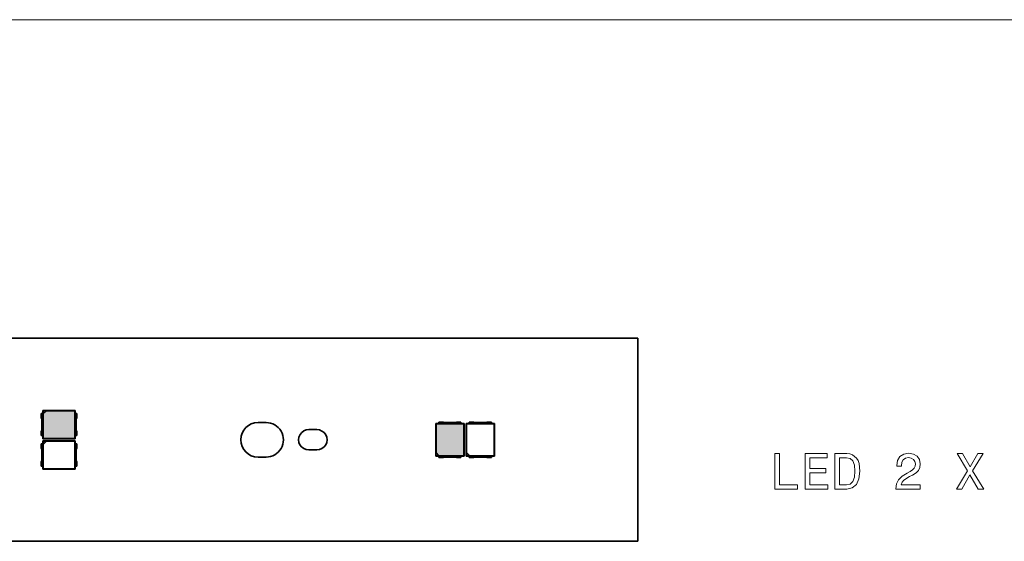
# Model space of a CAD drawing. Extents: x 0 to 420, y 0 to 297.
# Tile 22 of 25: x 225 to 322, y 141 to 193. Entities that reach past the tile are written whole.
import ezdxf

# ---------------------------------------------------------------- set-up
doc = ezdxf.new("R2010")
doc.units = 0

msp = doc.modelspace()

# ---------------------------------------------------------------- linework, layer by layer
at = {"color": 7, "lineweight": 13}
msp.add_line((60.821365, 192.518921), (334.82135, 192.518921), dxfattribs=at)
at = {"color": 7, "lineweight": 35}
for p, q in [((285.857361, 161.1362), (11.857349, 161.1362)), ((285.857361, 161.1362), (285.857361, 141.1362)), ((227.270447, 153.726196), (227.107346, 153.726196)), ((227.107346, 153.726196), (227.107346, 153.309158)), ((227.257339, 153.726196), (227.257339, 154.036194)), ((227.257339, 154.036194), (230.457352, 154.036194)), ((227.257339, 154.036194), (227.28093, 154.012619)), ((227.270447, 153.726196), (227.270447, 151.546204)), ((227.28093, 154.012619), (227.575012, 154.012619)), ((227.28093, 153.718536), (227.28093, 154.012619)), ((227.28093, 153.718536), (227.575012, 154.012619)), ((227.291412, 153.679138), (227.28093, 153.718536)), ((227.61441, 154.002136), (227.291412, 153.679138)), ((227.291412, 151.270264), (227.291412, 153.679138)), ((227.575012, 154.012619), (227.61441, 154.002136)), ((227.61441, 154.002136), (230.423279, 154.002136)), ((230.457352, 154.036194), (230.423279, 154.002136)), ((230.423279, 154.002136), (230.423279, 151.270264)), ((230.444244, 151.546204), (230.444244, 153.726196)), ((230.444244, 153.726196), (230.607346, 153.726196)), ((230.457352, 154.036194), (230.457352, 153.726196)), ((230.607346, 153.726196), (230.607346, 153.309158)), ((227.157349, 153.17688), (227.157349, 152.09552)), ((230.557343, 153.17688), (230.557343, 152.09552)), ((248.457352, 152.836197), (249.257339, 152.836197)), ((265.957367, 152.736206), (266.267365, 152.736206)), ((265.957367, 152.736206), (265.991425, 152.702133)), ((265.957367, 149.536194), (265.957367, 152.736206)), ((265.991425, 152.702133), (268.723297, 152.702133)), ((265.991425, 149.893265), (265.991425, 152.702133)), ((266.267365, 152.8862), (266.684387, 152.8862)), ((266.267365, 152.723099), (266.267365, 152.8862)), ((268.447357, 152.723099), (266.267365, 152.723099)), ((266.816681, 152.836197), (267.898041, 152.836197)), ((268.030304, 152.8862), (268.447357, 152.8862)), ((268.447357, 152.8862), (268.447357, 152.723099)), ((268.447357, 152.736206), (268.757355, 152.736206)), ((268.757355, 152.736206), (268.723297, 152.702133)), ((268.723297, 152.702133), (268.723297, 149.570267)), ((268.757355, 152.736206), (268.757355, 149.536194)), ((268.957367, 152.736206), (269.267365, 152.736206)), ((268.957367, 152.736206), (268.991425, 152.702133)), ((268.957367, 149.536194), (268.957367, 152.736206)), ((268.991425, 152.702133), (271.723297, 152.702133)), ((268.991425, 149.893265), (268.991425, 152.702133)), ((269.267365, 152.8862), (269.684387, 152.8862)), ((269.267365, 152.723099), (269.267365, 152.8862)), ((271.447357, 152.723099), (269.267365, 152.723099)), ((269.816681, 152.836197), (270.898041, 152.836197)), ((271.030304, 152.8862), (271.447357, 152.8862)), ((271.447357, 152.8862), (271.447357, 152.723099)), ((271.447357, 152.736206), (271.757355, 152.736206)), ((271.757355, 152.736206), (271.723297, 152.702133)), ((271.723297, 152.702133), (271.723297, 149.570267)), ((271.757355, 152.736206), (271.757355, 149.536194)), ((227.107346, 151.963242), (227.107346, 151.546204)), ((227.107346, 151.546204), (227.270447, 151.546204)), ((227.257339, 151.236206), (227.257339, 151.546204)), ((230.607346, 151.546204), (230.444244, 151.546204)), ((230.457352, 151.546204), (230.457352, 151.236206)), ((230.607346, 151.963242), (230.607346, 151.546204)), ((253.467957, 152.136139), (254.257339, 152.136139)), ((227.270447, 150.726196), (227.107346, 150.726196)), ((227.107346, 150.726196), (227.107346, 150.309158)), ((227.257339, 151.236206), (227.291412, 151.270264)), ((230.457352, 151.236206), (227.257339, 151.236206)), ((227.257339, 150.726196), (227.257339, 151.036194)), ((227.257339, 151.036194), (230.457352, 151.036194)), ((227.257339, 151.036194), (227.28093, 151.012619)), ((227.270447, 150.726196), (227.270447, 148.546204)), ((227.28093, 151.012619), (227.575012, 151.012619)), ((227.28093, 150.718536), (227.28093, 151.012619)), ((227.28093, 150.718536), (227.575012, 151.012619)), ((227.291412, 150.679138), (227.28093, 150.718536)), ((230.423279, 151.270264), (227.291412, 151.270264)), ((227.61441, 151.002136), (227.291412, 150.679138)), ((227.291412, 148.270264), (227.291412, 150.679138)), ((227.575012, 151.012619), (227.61441, 151.002136)), ((227.61441, 151.002136), (230.423279, 151.002136)), ((230.457352, 151.236206), (230.423279, 151.270264)), ((230.457352, 151.036194), (230.423279, 151.002136)), ((230.423279, 151.002136), (230.423279, 148.270264)), ((230.444244, 148.546204), (230.444244, 150.726196)), ((230.444244, 150.726196), (230.607346, 150.726196)), ((230.457352, 151.036194), (230.457352, 150.726196)), ((230.607346, 150.726196), (230.607346, 150.309158)), ((227.157349, 150.17688), (227.157349, 149.09552)), ((230.557343, 150.17688), (230.557343, 149.09552)), ((248.457352, 149.436203), (249.257339, 149.436203)), ((253.457352, 150.1362), (254.256302, 150.1362)), ((265.957367, 149.536194), (265.980927, 149.559784)), ((266.267365, 149.536194), (265.957367, 149.536194)), ((265.980927, 149.853867), (265.991425, 149.893265)), ((265.980927, 149.559784), (265.980927, 149.853867)), ((266.275024, 149.559784), (265.980927, 149.853867)), ((266.275024, 149.559784), (265.980927, 149.559784)), ((265.991425, 149.893265), (266.314423, 149.570267)), ((266.267365, 149.549301), (268.447357, 149.549301)), ((266.267365, 149.549301), (266.267365, 149.3862)), ((266.267365, 149.3862), (266.684387, 149.3862)), ((266.314423, 149.570267), (266.275024, 149.559784)), ((268.723297, 149.570267), (266.314423, 149.570267)), ((266.816681, 149.436203), (267.898041, 149.436203)), ((268.030304, 149.3862), (268.447357, 149.3862)), ((268.447357, 149.3862), (268.447357, 149.549301)), ((268.757355, 149.536194), (268.447357, 149.536194)), ((268.757355, 149.536194), (268.723297, 149.570267)), ((268.957367, 149.536194), (268.980927, 149.559784)), ((269.267365, 149.536194), (268.957367, 149.536194)), ((268.980927, 149.853867), (268.991425, 149.893265)), ((268.980927, 149.559784), (268.980927, 149.853867)), ((269.275024, 149.559784), (268.980927, 149.853867)), ((269.275024, 149.559784), (268.980927, 149.559784)), ((268.991425, 149.893265), (269.314423, 149.570267)), ((269.267365, 149.549301), (271.447357, 149.549301)), ((269.267365, 149.549301), (269.267365, 149.3862)), ((269.267365, 149.3862), (269.684387, 149.3862)), ((269.314423, 149.570267), (269.275024, 149.559784)), ((271.723297, 149.570267), (269.314423, 149.570267)), ((269.816681, 149.436203), (270.898041, 149.436203)), ((271.030304, 149.3862), (271.447357, 149.3862)), ((271.447357, 149.3862), (271.447357, 149.549301)), ((271.757355, 149.536194), (271.447357, 149.536194)), ((271.757355, 149.536194), (271.723297, 149.570267)), ((227.107346, 148.963242), (227.107346, 148.546204)), ((227.107346, 148.546204), (227.270447, 148.546204)), ((227.257339, 148.236206), (227.257339, 148.546204)), ((230.607346, 148.546204), (230.444244, 148.546204)), ((230.457352, 148.546204), (230.457352, 148.236206)), ((230.607346, 148.963242), (230.607346, 148.546204)), ((227.257339, 148.236206), (227.291412, 148.270264)), ((230.457352, 148.236206), (227.257339, 148.236206)), ((230.423279, 148.270264), (227.291412, 148.270264)), ((230.457352, 148.236206), (230.423279, 148.270264)), ((11.857349, 141.1362), (285.857361, 141.1362))]:
    msp.add_line(p, q, dxfattribs=at)
at = {"color": 7, "lineweight": 13}
for points in [[(299.351593, 146.279572), (301.600891, 146.279572), (301.600891, 146.703201), (299.815582, 146.703201), (299.815582, 149.779572), (299.351593, 149.779572)], [(302.352325, 146.279572), (304.57135, 146.279572), (304.57135, 146.703201), (302.816284, 146.703201), (302.816284, 147.888367), (304.3797, 147.888367), (304.3797, 148.306946), (302.816284, 148.306946), (302.816284, 149.355942), (304.531006, 149.355942), (304.531006, 149.779572), (302.352325, 149.779572)], [(306.442383, 149.779572), (305.277405, 149.779572), (305.277405, 146.279572), (306.442383, 146.279572), (306.992096, 146.390518), (307.400574, 146.728424), (307.65274, 147.278137), (307.74353, 148.029572), (307.662842, 148.796143), (307.561981, 149.09874), (307.420776, 149.340805), (307.012268, 149.668625), (306.744965, 149.749313)], [(306.407074, 149.360977), (306.790344, 149.285339), (307.052612, 149.053345), (307.208954, 148.639801), (307.259369, 148.029572), (307.203918, 147.439514), (307.047577, 147.02597), (306.780273, 146.778854), (306.407074, 146.698166), (305.746399, 146.698166), (305.746399, 149.360977)], [(311.28891, 146.279572), (313.69455, 146.279572), (313.69455, 146.713287), (311.793243, 146.713287), (311.899139, 146.950317), (312.080688, 147.147003), (312.640503, 147.505081), (312.938049, 147.656372), (313.270905, 147.87323), (313.507935, 148.125397), (313.644104, 148.422943), (313.69455, 148.760834), (313.608795, 149.184464), (313.371765, 149.517319), (313.008667, 149.729141), (312.539642, 149.804794), (312.055481, 149.719055), (311.687317, 149.482025), (311.450287, 149.103775), (311.369598, 148.604492), (311.369598, 148.53389), (311.828552, 148.53389), (311.828552, 148.574234), (311.873932, 148.917175), (312.010101, 149.169342), (312.226959, 149.330719), (312.514435, 149.3862), (312.806915, 149.33577), (313.023773, 149.209686), (313.165009, 149.013), (313.215424, 148.765884), (313.180115, 148.53389), (313.08432, 148.337204), (312.922913, 148.165741), (312.701019, 148.014435), (312.403473, 147.853058), (311.909241, 147.540375), (311.561249, 147.20752), (311.354492, 146.804062), (311.28891, 146.294708)], [(317.255066, 146.279572), (317.784607, 146.279572), (318.586456, 147.696716), (319.403473, 146.279572), (319.938049, 146.279572), (318.843658, 148.080002), (319.882568, 149.784622), (319.373199, 149.784622), (318.601593, 148.48851), (317.845123, 149.784622), (317.315582, 149.784622), (318.349426, 148.074966)]]:
    msp.add_lwpolyline(points, close=True, dxfattribs=at)
at = {"color": 7, "lineweight": 35}
for centre, radius, start, end in [((226.957352, 153.17688), 0.2, 0, 41.40962), ((230.757339, 153.17688), 0.2, 138.590385, 179.999995), ((248.457352, 151.1362), 1.7, 90.000003, 269.999997), ((249.257339, 151.1362), 1.7, 269.999997, 90.000003), ((266.816681, 153.036194), 0.2, 228.590384, 269.999997), ((267.898041, 153.036194), 0.2, 269.999997, 311.409621), ((269.816681, 153.036194), 0.2, 228.590384, 269.999997), ((270.898041, 153.036194), 0.2, 269.999997, 311.409621), ((226.957352, 152.09552), 0.2, 318.59038, 360), ((230.757339, 152.09552), 0.2, 179.999995, 221.409615), ((253.457352, 151.1362), 1, 89.392286, 269.999997), ((254.257339, 151.1362), 1, 269.940179, 90.000003), ((226.957352, 150.17688), 0.2, 0, 41.40962), ((230.757339, 150.17688), 0.2, 138.590385, 179.999995), ((266.816681, 149.236206), 0.2, 90.000003, 131.409616), ((267.898041, 149.236206), 0.2, 48.590379, 90.000003), ((269.816681, 149.236206), 0.2, 90.000003, 131.409616), ((270.898041, 149.236206), 0.2, 48.590379, 90.000003), ((226.957352, 149.09552), 0.2, 318.59038, 360), ((230.757339, 149.09552), 0.2, 179.999995, 221.409615)]:
    msp.add_arc(centre, radius, start, end, dxfattribs=at)
at = {"color": 1, "lineweight": 5}
for points in [[(227.291412, 153.679138), (227.61441, 154.002136), (230.423279, 151.270264), (230.423279, 154.002136)], [(227.291412, 153.679138), (230.423279, 151.270264), (227.291412, 151.270264)], [(266.336639, 149.559494), (266.013641, 149.882492), (268.745514, 152.691376), (266.013641, 152.691376)], [(266.336639, 149.559494), (268.745514, 152.691376), (268.745514, 149.559494)]]:
    msp.add_solid(points, dxfattribs=at)

doc.saveas('drawing.dxf')
